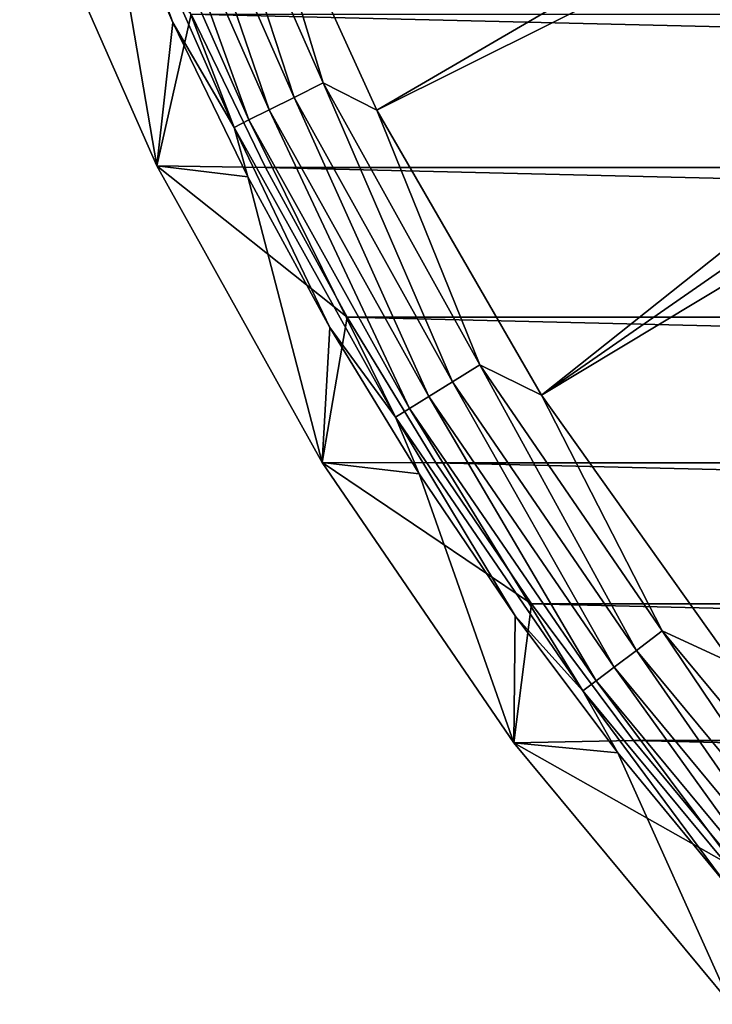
# Model space of a CAD drawing. Header units: metres. Extents: x -109 to 109, y -315 to 32.
# Tile 63 of 256: x -106.81 to -100.68, y -21.9 to -13.2. Entities that reach past the tile are written whole.
import ezdxf

# ---------------------------------------------------------------- set-up
doc = ezdxf.new("R2010")
doc.units = ezdxf.units.M
doc.layers.add('solid_K244242000C74_AAA', color=7, linetype='CONTINUOUS')

msp = doc.modelspace()

# ---------------------------------------------------------------- linework, layer by layer
at = {"layer": 'solid_K244242000C74_AAA'}
for points in [[(-104.85434, -11.351308, -78.325066), (-103.646942, -13.995161, -78.325066), (-91.661263, -7.014371, -73.288864)], [(-103.646942, -13.995161, -78.325066), (-91.259277, -7.824902, -73.288864), (-91.661263, -7.014371, -73.288864)], [(-103.646942, -13.995161, -78.325066), (-102.193695, -16.512268, -78.325066), (-91.259277, -7.824902, -73.288864)], [(-102.193695, -16.512268, -78.325066), (-90.813995, -8.612478, -73.288864), (-91.259277, -7.824902, -73.288864)], [(-102.193695, -16.512268, -78.325066), (-90.326736, -9.37479, -73.288864), (-90.813995, -8.612478, -73.288864)], [(-102.193695, -16.512268, -78.325066), (-100.507759, -18.879845, -78.325066), (-90.326736, -9.37479, -73.288864)], [(-105.54084, -11.250482, -78.672592), (-104.378891, -13.88204, -78.672592), (-105.2743, -11.147223, -78.472404)], [(-105.2743, -11.147223, -78.472404), (-104.123016, -13.754629, -78.472404), (-104.85434, -11.351308, -78.325066)], [(-104.378891, -13.88204, -78.672592), (-104.123016, -13.754629, -78.472404), (-105.2743, -11.147223, -78.472404)], [(-105.770874, -11.339598, -78.919411), (-104.599724, -13.992002, -78.919411), (-105.54084, -11.250482, -78.672592)], [(-104.599724, -13.992002, -78.919411), (-104.378891, -13.88204, -78.672592), (-105.54084, -11.250482, -78.672592)], [(-105.957405, -11.41186, -79.20536), (-104.778793, -14.081165, -79.20536), (-105.770874, -11.339598, -78.919411)], [(-104.778793, -14.081165, -79.20536), (-104.599724, -13.992002, -78.919411), (-105.770874, -11.339598, -78.919411)], [(-104.123016, -13.754629, -78.472404), (-103.646942, -13.995161, -78.325066), (-104.85434, -11.351308, -78.325066)], [(-106.094749, -11.465066, -79.521729), (-104.910637, -14.146817, -79.521729), (-105.957405, -11.41186, -79.20536)], [(-106.094749, -11.465066, -79.521729), (-106.047813, -11.829154, -79.857155), (-105.451492, -13.221698, -79.857155)], [(-106.094749, -11.465066, -79.521729), (-105.451492, -13.221698, -79.857155), (-104.910637, -14.146817, -79.521729)], [(-104.910637, -14.146817, -79.521729), (-104.778793, -14.081165, -79.20536), (-105.957405, -11.41186, -79.20536)], [(-105.592766, -14.486579, -83.669998), (-106.805328, -11.74041, -83.669998), (-105.289085, -13.147866, -83.82)], [(-106.047813, -11.829154, -79.857155), (-106.805328, -11.74041, -83.669998), (-105.592766, -14.486579, -83.669998)], [(-105.451492, -13.221698, -79.857155), (-106.047813, -11.829154, -79.857155), (-105.592766, -14.486579, -83.669998)], [(-105.592766, -14.486579, -83.669998), (-105.289085, -13.147866, -83.82), (-104.631042, -14.502484, -83.82)], [(-104.789581, -14.584291, -79.857155), (-105.451492, -13.221698, -79.857155), (-105.592766, -14.486579, -83.669998)], [(-104.910637, -14.146817, -79.521729), (-105.451492, -13.221698, -79.857155), (-104.789581, -14.584291, -79.857155)], [(-105.289085, -13.147866, -83.82), (-47.710915, -13.147866, -83.82), (-48.368961, -14.502484, -83.82)], [(-105.289085, -13.147866, -83.82), (-48.368961, -14.502484, -83.82), (-104.631042, -14.502484, -83.82)], [(-104.378891, -13.88204, -78.672592), (-102.979095, -16.395161, -78.672592), (-104.123016, -13.754629, -78.472404)], [(-104.123016, -13.754629, -78.472404), (-102.736069, -16.244684, -78.472404), (-103.646942, -13.995161, -78.325066)], [(-102.979095, -16.395161, -78.672592), (-102.736069, -16.244684, -78.472404), (-104.123016, -13.754629, -78.472404)], [(-104.599724, -13.992002, -78.919411), (-103.188835, -16.52503, -78.919411), (-104.378891, -13.88204, -78.672592)], [(-103.188835, -16.52503, -78.919411), (-102.979095, -16.395161, -78.672592), (-104.378891, -13.88204, -78.672592)], [(-104.778793, -14.081165, -79.20536), (-103.358917, -16.630335, -79.20536), (-104.599724, -13.992002, -78.919411)], [(-103.358917, -16.630335, -79.20536), (-103.188835, -16.52503, -78.919411), (-104.599724, -13.992002, -78.919411)], [(-102.736069, -16.244684, -78.472404), (-102.193695, -16.512268, -78.325066), (-103.646942, -13.995161, -78.325066)], [(-104.910637, -14.146817, -79.521729), (-103.484138, -16.707872, -79.521729), (-104.778793, -14.081165, -79.20536)], [(-103.484138, -16.707872, -79.521729), (-103.358917, -16.630335, -79.20536), (-104.778793, -14.081165, -79.20536)], [(-104.910637, -14.146817, -79.521729), (-104.789581, -14.584291, -79.857155), (-104.063591, -15.913845, -79.857155)], [(-104.910637, -14.146817, -79.521729), (-104.063591, -15.913845, -79.857155), (-103.484138, -16.707872, -79.521729)], [(-105.592766, -14.486579, -83.669998), (-104.631042, -14.502484, -83.82), (-103.909103, -15.824654, -83.82)], [(-104.13208, -17.109003, -83.669998), (-105.592766, -14.486579, -83.669998), (-103.909103, -15.824654, -83.82)], [(-104.789581, -14.584291, -79.857155), (-105.592766, -14.486579, -83.669998), (-104.13208, -17.109003, -83.669998)], [(-104.631042, -14.502484, -83.82), (-48.368961, -14.502484, -83.82), (-49.090897, -15.824654, -83.82)], [(-104.631042, -14.502484, -83.82), (-49.090897, -15.824654, -83.82), (-103.909103, -15.824654, -83.82)], [(-104.063591, -15.913845, -79.857155), (-104.789581, -14.584291, -79.857155), (-104.13208, -17.109003, -83.669998)], [(-104.13208, -17.109003, -83.669998), (-103.909103, -15.824654, -83.82), (-103.125038, -17.110952, -83.82)], [(-103.909103, -15.824654, -83.82), (-49.090897, -15.824654, -83.82), (-49.874958, -17.110952, -83.82)], [(-103.909103, -15.824654, -83.82), (-49.874958, -17.110952, -83.82), (-103.125038, -17.110952, -83.82)], [(-103.275162, -17.207348, -79.857155), (-104.063591, -15.913845, -79.857155), (-104.13208, -17.109003, -83.669998)], [(-103.484138, -16.707872, -79.521729), (-104.063591, -15.913845, -79.857155), (-103.275162, -17.207348, -79.857155)], [(-102.979095, -16.395161, -78.672592), (-101.353386, -18.768406, -78.672592), (-102.736069, -16.244684, -78.472404)], [(-102.736069, -16.244684, -78.472404), (-101.125275, -18.596146, -78.472404), (-102.193695, -16.512268, -78.325066)], [(-101.353386, -18.768406, -78.672592), (-101.125275, -18.596146, -78.472404), (-102.736069, -16.244684, -78.472404)], [(-103.188835, -16.52503, -78.919411), (-101.550255, -18.917072, -78.919411), (-102.979095, -16.395161, -78.672592)], [(-101.550255, -18.917072, -78.919411), (-101.353386, -18.768406, -78.672592), (-102.979095, -16.395161, -78.672592)], [(-103.358917, -16.630335, -79.20536), (-101.709885, -19.037621, -79.20536), (-103.188835, -16.52503, -78.919411)], [(-101.709885, -19.037621, -79.20536), (-101.550255, -18.917072, -78.919411), (-103.188835, -16.52503, -78.919411)], [(-101.125275, -18.596146, -78.472404), (-100.507759, -18.879845, -78.325066), (-102.193695, -16.512268, -78.325066)], [(-103.484138, -16.707872, -79.521729), (-101.827423, -19.126383, -79.521729), (-103.358917, -16.630335, -79.20536)], [(-101.827423, -19.126383, -79.521729), (-101.709885, -19.037621, -79.20536), (-103.358917, -16.630335, -79.20536)], [(-103.484138, -16.707872, -79.521729), (-103.275162, -17.207348, -79.857155), (-102.426079, -18.46187, -79.857155)], [(-103.484138, -16.707872, -79.521729), (-102.426079, -18.46187, -79.857155), (-101.827423, -19.126383, -79.521729)], [(-104.13208, -17.109003, -83.669998), (-103.125038, -17.110952, -83.82), (-102.28093, -18.358145, -83.82)], [(-102.435616, -19.58555, -83.669998), (-104.13208, -17.109003, -83.669998), (-102.28093, -18.358145, -83.82)], [(-103.275162, -17.207348, -79.857155), (-104.13208, -17.109003, -83.669998), (-102.435616, -19.58555, -83.669998)], [(-103.125038, -17.110952, -83.82), (-49.874958, -17.110952, -83.82), (-50.71907, -18.358145, -83.82)], [(-103.125038, -17.110952, -83.82), (-50.71907, -18.358145, -83.82), (-102.28093, -18.358145, -83.82)], [(-102.426079, -18.46187, -79.857155), (-103.275162, -17.207348, -79.857155), (-102.435616, -19.58555, -83.669998)], [(-102.435616, -19.58555, -83.669998), (-102.28093, -18.358145, -83.82), (-101.377991, -19.564362, -83.82)], [(-102.28093, -18.358145, -83.82), (-50.71907, -18.358145, -83.82), (-51.622013, -19.564362, -83.82)], [(-102.28093, -18.358145, -83.82), (-51.622013, -19.564362, -83.82), (-101.377991, -19.564362, -83.82)], [(-101.518257, -19.67457, -79.857155), (-102.426079, -18.46187, -79.857155), (-102.435616, -19.58555, -83.669998)], [(-101.827423, -19.126383, -79.521729), (-102.426079, -18.46187, -79.857155), (-101.518257, -19.67457, -79.857155)], [(-101.353386, -18.768406, -78.672592), (-99.515633, -20.981524, -78.672592), (-101.125275, -18.596146, -78.472404)], [(-101.125275, -18.596146, -78.472404), (-99.304398, -20.788952, -78.472404), (-100.507759, -18.879845, -78.325066)], [(-99.515633, -20.981524, -78.672592), (-99.304398, -20.788952, -78.472404), (-101.125275, -18.596146, -78.472404)], [(-101.550255, -18.917072, -78.919411), (-99.697945, -21.14772, -78.919411), (-101.353386, -18.768406, -78.672592)], [(-99.697945, -21.14772, -78.919411), (-99.515633, -20.981524, -78.672592), (-101.353386, -18.768406, -78.672592)], [(-101.709885, -19.037621, -79.20536), (-99.845772, -21.282484, -79.20536), (-101.550255, -18.917072, -78.919411)], [(-99.845772, -21.282484, -79.20536), (-99.697945, -21.14772, -78.919411), (-101.550255, -18.917072, -78.919411)], [(-101.827423, -19.126383, -79.521729), (-99.95462, -21.381712, -79.521729), (-101.709885, -19.037621, -79.20536)], [(-99.95462, -21.381712, -79.521729), (-99.845772, -21.282484, -79.20536), (-101.709885, -19.037621, -79.20536)], [(-101.827423, -19.126383, -79.521729), (-101.518257, -19.67457, -79.857155), (-100.553772, -20.842703, -79.857155)], [(-101.827423, -19.126383, -79.521729), (-100.553772, -20.842703, -79.857155), (-99.95462, -21.381712, -79.521729)], [(-102.435616, -19.58555, -83.669998), (-101.377991, -19.564362, -83.82), (-100.418877, -20.725933, -83.82)], [(-101.377991, -19.564362, -83.82), (-51.622013, -19.564362, -83.82), (-52.58112, -20.725933, -83.82)], [(-101.377991, -19.564362, -83.82), (-52.58112, -20.725933, -83.82), (-100.418877, -20.725933, -83.82)], [(-100.517731, -21.895176, -83.669998), (-102.435616, -19.58555, -83.669998), (-100.418877, -20.725933, -83.82)], [(-101.518257, -19.67457, -79.857155), (-102.435616, -19.58555, -83.669998), (-100.517731, -21.895176, -83.669998)], [(-100.553772, -20.842703, -79.857155), (-101.518257, -19.67457, -79.857155), (-100.517731, -21.895176, -83.669998)]]:
    msp.add_3dface(points, dxfattribs=at)

doc.saveas('drawing.dxf')
